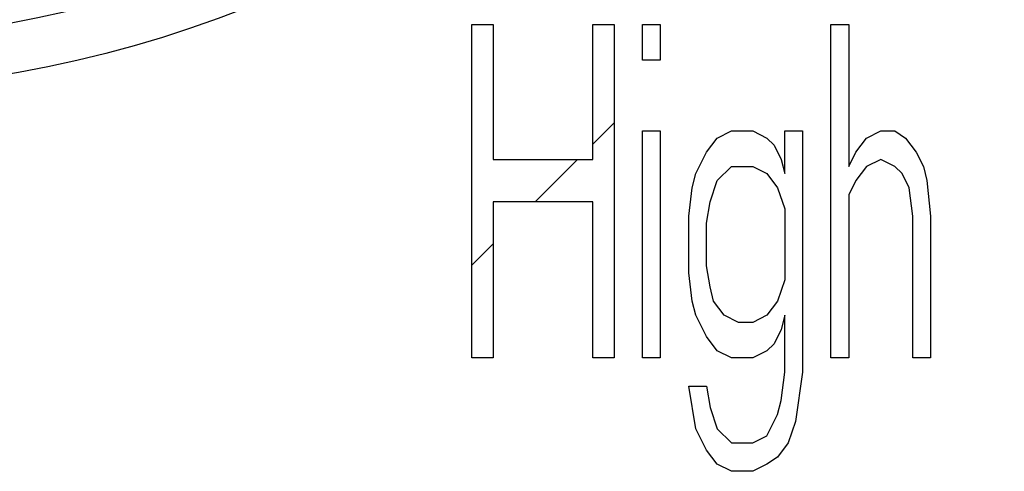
# Model space of a CAD drawing. Header units: millimetres. Extents: x -2579 to 1363, y -329 to 2298.
# Tile 96 of 256: x -1216.14 to -1208.74, y 1558.54 to 1561.93. Entities that reach past the tile are written whole.
import ezdxf

# ---------------------------------------------------------------- set-up
doc = ezdxf.new("R2010")
doc.units = ezdxf.units.MM
doc.header["$LTSCALE"] = 30.734
doc.layers.get('0').update_dxf_attribs({"linetype": 'CONTINUOUS'})

msp = doc.modelspace()

# ---------------------------------------------------------------- linework, layer by layer
at = {"color": 7}
for p, q in [((-1212.7384, 1559.3898), (-1212.7384, 1561.8898)), ((-1212.7384, 1561.8898), (-1212.5782, 1561.8898)), ((-1212.5782, 1561.8898), (-1212.5782, 1560.8791)), ((-1211.8303, 1560.8791), (-1211.8303, 1561.8898)), ((-1211.8303, 1561.8898), (-1211.67, 1561.8898)), ((-1211.67, 1561.8898), (-1211.67, 1559.3898)), ((-1211.4563, 1561.6238), (-1211.4563, 1561.8898)), ((-1211.4563, 1561.8898), (-1211.3227, 1561.8898)), ((-1211.3227, 1561.8898), (-1211.3227, 1561.6238)), ((-1210.0406, 1559.3898), (-1210.0406, 1561.8898)), ((-1210.0406, 1561.8898), (-1209.907, 1561.8898)), ((-1209.907, 1561.8898), (-1209.907, 1560.8259)), ((-1211.3227, 1561.6238), (-1211.4563, 1561.6238)), ((-1211.4563, 1559.3898), (-1211.4563, 1561.0919)), ((-1211.4563, 1561.0919), (-1211.3227, 1561.0919)), ((-1211.3227, 1561.0919), (-1211.3227, 1559.3898)), ((-1210.8953, 1561.0387), (-1210.7885, 1561.0919)), ((-1210.7885, 1561.0919), (-1210.6282, 1561.0919)), ((-1210.6282, 1561.0919), (-1210.5214, 1561.0387)), ((-1210.3878, 1560.7728), (-1210.3878, 1561.0919)), ((-1210.3878, 1561.0919), (-1210.2543, 1561.0919)), ((-1210.2543, 1561.0919), (-1210.2543, 1559.2834)), ((-1209.7735, 1561.0387), (-1209.6666, 1561.0919)), ((-1209.6666, 1561.0919), (-1209.5598, 1561.0919)), ((-1209.5598, 1561.0919), (-1209.4796, 1561.0387)), ((-1210.9755, 1560.9323), (-1210.8953, 1561.0387)), ((-1210.5214, 1561.0387), (-1210.468, 1560.9855)), ((-1209.8536, 1560.9323), (-1209.7735, 1561.0387)), ((-1209.4796, 1561.0387), (-1209.3995, 1560.9323)), ((-1211.0556, 1560.7728), (-1210.9755, 1560.9323)), ((-1210.468, 1560.9855), (-1210.4145, 1560.8791)), ((-1209.907, 1560.8259), (-1209.8536, 1560.9323)), ((-1209.3995, 1560.9323), (-1209.3461, 1560.8259)), ((-1212.5782, 1560.8791), (-1211.8303, 1560.8791)), ((-1210.4145, 1560.8791), (-1210.3878, 1560.7728)), ((-1209.6666, 1560.8791), (-1209.7735, 1560.8259)), ((-1209.5598, 1560.8259), (-1209.6666, 1560.8791)), ((-1210.8953, 1560.7196), (-1210.7885, 1560.8259)), ((-1210.7885, 1560.8259), (-1210.6282, 1560.8259)), ((-1210.6282, 1560.8259), (-1210.5214, 1560.7728)), ((-1209.7735, 1560.8259), (-1209.8536, 1560.7196)), ((-1209.5063, 1560.7728), (-1209.5598, 1560.8259)), ((-1209.3461, 1560.8259), (-1209.3194, 1560.7196)), ((-1211.0823, 1560.6664), (-1211.0556, 1560.7728)), ((-1210.9488, 1560.56), (-1210.8953, 1560.7196)), ((-1210.5214, 1560.7728), (-1210.4413, 1560.6664)), ((-1209.8536, 1560.7196), (-1209.907, 1560.6132)), ((-1209.4529, 1560.6664), (-1209.5063, 1560.7728)), ((-1209.3194, 1560.7196), (-1209.2927, 1560.4536)), ((-1211.109, 1560.4536), (-1211.0823, 1560.6664)), ((-1210.4413, 1560.6664), (-1210.3878, 1560.5068)), ((-1209.4262, 1560.4536), (-1209.4529, 1560.6664)), ((-1209.907, 1560.6132), (-1209.907, 1559.3898)), ((-1212.5782, 1560.56), (-1212.5782, 1559.3898)), ((-1211.8303, 1560.56), (-1212.5782, 1560.56)), ((-1211.8303, 1559.3898), (-1211.8303, 1560.56)), ((-1210.9755, 1560.4004), (-1210.9488, 1560.56)), ((-1210.3878, 1560.5068), (-1210.3878, 1559.9749)), ((-1211.109, 1560.0281), (-1211.109, 1560.4536)), ((-1209.4262, 1559.3898), (-1209.4262, 1560.4536)), ((-1209.2927, 1560.4536), (-1209.2927, 1559.3898)), ((-1210.9755, 1560.0813), (-1210.9755, 1560.4004)), ((-1210.9488, 1559.9217), (-1210.9755, 1560.0813)), ((-1211.0823, 1559.8153), (-1211.109, 1560.0281)), ((-1210.3878, 1559.9749), (-1210.4413, 1559.8153)), ((-1210.9221, 1559.8153), (-1210.9488, 1559.9217)), ((-1211.0556, 1559.7089), (-1211.0823, 1559.8153)), ((-1210.8419, 1559.7089), (-1210.9221, 1559.8153)), ((-1210.4413, 1559.8153), (-1210.5214, 1559.7089)), ((-1210.9755, 1559.5494), (-1211.0556, 1559.7089)), ((-1210.7351, 1559.6557), (-1210.8419, 1559.7089)), ((-1210.5214, 1559.7089), (-1210.6282, 1559.6557)), ((-1210.3878, 1559.7089), (-1210.4145, 1559.6025)), ((-1210.3878, 1559.2834), (-1210.3878, 1559.7089)), ((-1210.6282, 1559.6557), (-1210.7351, 1559.6557)), ((-1210.4145, 1559.6025), (-1210.468, 1559.4962)), ((-1210.8953, 1559.443), (-1210.9755, 1559.5494)), ((-1210.468, 1559.4962), (-1210.5214, 1559.443)), ((-1212.5782, 1559.3898), (-1212.7384, 1559.3898)), ((-1211.67, 1559.3898), (-1211.8303, 1559.3898)), ((-1211.3227, 1559.3898), (-1211.4563, 1559.3898)), ((-1210.7885, 1559.3898), (-1210.8953, 1559.443)), ((-1210.6282, 1559.3898), (-1210.7885, 1559.3898)), ((-1210.5214, 1559.443), (-1210.6282, 1559.3898)), ((-1209.907, 1559.3898), (-1210.0406, 1559.3898)), ((-1209.2927, 1559.3898), (-1209.4262, 1559.3898)), ((-1210.4145, 1559.0706), (-1210.3878, 1559.2834)), ((-1210.2543, 1559.2834), (-1210.3077, 1558.9111)), ((-1211.0556, 1558.8579), (-1211.109, 1559.177)), ((-1211.109, 1559.177), (-1210.9755, 1559.177)), ((-1210.9755, 1559.177), (-1210.9488, 1559.0174)), ((-1210.9488, 1559.0174), (-1210.8953, 1558.8579)), ((-1210.4413, 1558.9642), (-1210.4145, 1559.0706)), ((-1210.5214, 1558.8047), (-1210.4413, 1558.9642)), ((-1210.3077, 1558.9111), (-1210.3611, 1558.7515)), ((-1210.9755, 1558.6983), (-1211.0556, 1558.8579)), ((-1210.8953, 1558.8579), (-1210.7885, 1558.7515)), ((-1210.6282, 1558.7515), (-1210.5214, 1558.8047)), ((-1210.7885, 1558.7515), (-1210.6282, 1558.7515)), ((-1210.3611, 1558.7515), (-1210.4413, 1558.6451)), ((-1210.8953, 1558.5919), (-1210.9755, 1558.6983)), ((-1210.4413, 1558.6451), (-1210.5214, 1558.5919)), ((-1210.7885, 1558.5387), (-1210.8953, 1558.5919)), ((-1210.5214, 1558.5919), (-1210.6282, 1558.5387)), ((-1210.6282, 1558.5387), (-1210.7885, 1558.5387))]:
    msp.add_line(p, q, dxfattribs=at)
at = {"color": 3}
for p, q in [((-1211.8303, 1560.9927), (-1211.67, 1561.153)), ((-1212.263, 1560.56), (-1211.9438, 1560.8791)), ((-1212.7384, 1560.0845), (-1212.5782, 1560.2448))]:
    msp.add_line(p, q, dxfattribs=at)
at = {"color": 7}
for radius in [9, 8.625]:
    msp.add_circle((-1217.7384, 1570.3898), radius, dxfattribs=at)

doc.saveas('drawing.dxf')
